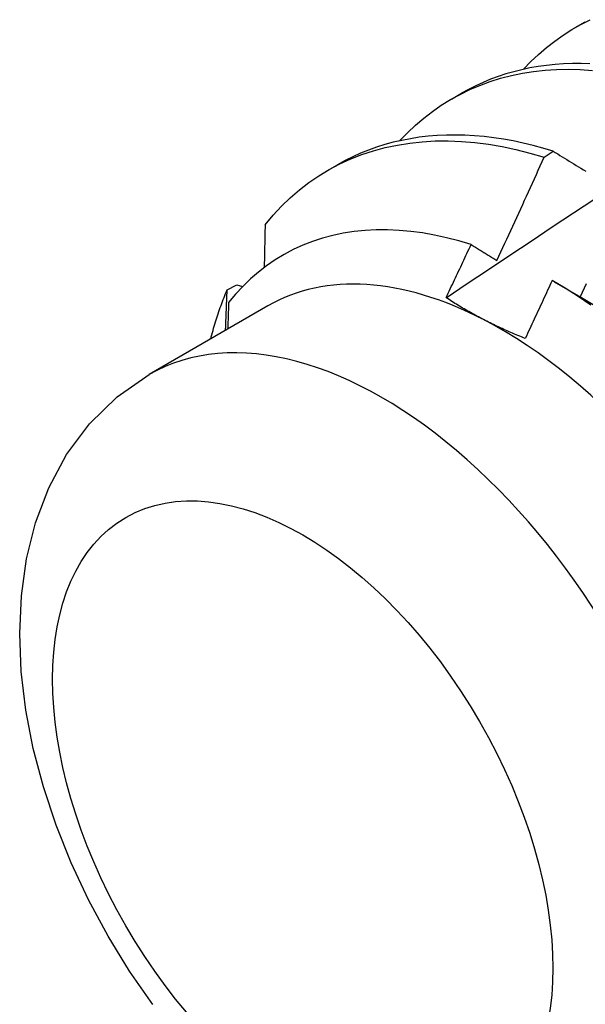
# Model space of a CAD drawing. Header units: inches. Extents: x 24 to 237, y 20 to 145.
# Tile 76 of 107: x 222.824 to 222.983, y 80.282 to 80.558. Entities that reach past the tile are written whole.
import ezdxf

# ---------------------------------------------------------------- set-up
doc = ezdxf.new("R2010")
doc.units = ezdxf.units.IN
doc.header["$MEASUREMENT"] = 0
doc.layers.add('Visible Edges(ANSI)', color=7, linetype='Continuous', lineweight=25)
doc.layers.add('Visible Tangent Edges(ANSI)', color=7, linetype='Continuous', lineweight=25)

msp = doc.modelspace()

# ---------------------------------------------------------------- linework, layer by layer
at = {"layer": 'Visible Edges(ANSI)'}
for p, q in [((222.98042, 80.55605), (222.98323, 80.55768)), ((222.94562, 80.53596), (222.94843, 80.53758)), ((222.97166, 80.51961), (222.97417, 80.52132)), ((222.91082, 80.51587), (222.91363, 80.51749)), ((222.88261, 80.48236), (222.88531, 80.48372)), ((222.88531, 80.48372), (222.88693, 80.48324)), ((222.97446, 80.48458), (222.98262, 80.47989)), ((222.89407, 80.47779), (222.86066, 80.4585))]:
    msp.add_line(p, q, dxfattribs=at)
at = {"layer": 'Visible Edges(ANSI)', "flags": 128}
for points in [[(222.96587, 80.54431), (222.96794, 80.54647), (222.97009, 80.54852), (222.97233, 80.55044), (222.97464, 80.55225), (222.97703, 80.55394), (222.97949, 80.5555), (222.98202, 80.55694), (222.98463, 80.55826)], [(222.93107, 80.52422), (222.93324, 80.52648), (222.93549, 80.52861), (222.93784, 80.5306), (222.94027, 80.53247), (222.94278, 80.53421), (222.94537, 80.53582), (222.94804, 80.53728), (222.95079, 80.53862), (222.95361, 80.53981), (222.9565, 80.54087), (222.95945, 80.54178), (222.96248, 80.54256), (222.96556, 80.54319), (222.96871, 80.54369), (222.97191, 80.54404), (222.97516, 80.54425), (222.97846, 80.54431), (222.98181, 80.54423), (222.98521, 80.54402)], [(222.98454, 80.54586), (222.98205, 80.54593), (222.97959, 80.54592), (222.97715, 80.54583), (222.97474, 80.54566), (222.97235, 80.54542), (222.97, 80.54509), (222.96768, 80.54469), (222.9654, 80.54421), (222.96314, 80.54365), (222.96093, 80.54301), (222.95875, 80.5423), (222.9566, 80.54151), (222.9545, 80.54064), (222.95244, 80.5397), (222.95041, 80.53868), (222.94843, 80.53758)], [(222.97417, 80.52132), (222.97134, 80.52216), (222.96854, 80.52292), (222.96575, 80.52359), (222.96297, 80.52417), (222.96022, 80.52467), (222.95749, 80.52508), (222.95478, 80.5254), (222.95209, 80.52564), (222.94943, 80.52578), (222.9468, 80.52584), (222.94419, 80.52581), (222.94162, 80.5257), (222.93908, 80.52549), (222.93657, 80.5252), (222.9341, 80.52482), (222.93166, 80.52435), (222.92926, 80.5238), (222.9269, 80.52315), (222.92458, 80.52242), (222.9223, 80.52161), (222.92007, 80.52071), (222.91788, 80.51972), (222.91573, 80.51865), (222.91363, 80.51749)], [(222.89326, 80.5006), (222.89551, 80.50328), (222.89787, 80.50581), (222.90034, 80.50819), (222.90292, 80.51041), (222.9056, 80.51248), (222.90838, 80.51438), (222.91126, 80.51612), (222.91424, 80.5177), (222.91731, 80.51911), (222.92046, 80.52035), (222.9237, 80.52142), (222.92702, 80.52231), (222.93042, 80.52304), (222.93389, 80.52359), (222.93743, 80.52397), (222.94103, 80.52418), (222.94469, 80.52421), (222.94841, 80.52407), (222.95218, 80.52376), (222.956, 80.52327), (222.95986, 80.52261), (222.96376, 80.52178), (222.96769, 80.52078), (222.97166, 80.51961)], [(222.9584, 80.49058), (222.95896, 80.49179), (222.95952, 80.493), (222.96008, 80.4942), (222.96064, 80.49541), (222.9612, 80.49661), (222.96176, 80.49782), (222.96232, 80.49903), (222.96287, 80.50024), (222.96343, 80.50145), (222.96398, 80.50265), (222.96454, 80.50386), (222.96509, 80.50507), (222.96564, 80.50628), (222.96619, 80.50749), (222.96674, 80.5087), (222.96729, 80.50991), (222.96784, 80.51112), (222.96839, 80.51233), (222.96893, 80.51354), (222.96948, 80.51476), (222.97003, 80.51597), (222.97057, 80.51718), (222.97111, 80.51839), (222.97166, 80.51961)], [(222.97417, 80.52132), (222.97481, 80.52093), (222.97547, 80.52053), (222.97612, 80.52013), (222.97677, 80.51972), (222.97742, 80.51932), (222.97808, 80.51892), (222.97873, 80.51852), (222.97939, 80.51812), (222.98004, 80.51771), (222.9807, 80.51731), (222.98136, 80.5169), (222.98202, 80.5165), (222.98268, 80.51609), (222.98334, 80.51569)], [(222.94411, 80.48012), (222.95008, 80.48411), (222.95604, 80.48809), (222.96201, 80.49206), (222.96798, 80.49604), (222.97394, 80.5), (222.97991, 80.50396), (222.98588, 80.50792)], [(222.89326, 80.5006), (222.89325, 80.5001), (222.89324, 80.4996), (222.89323, 80.49911), (222.89322, 80.49861), (222.89321, 80.49811), (222.8932, 80.49761), (222.89319, 80.49711), (222.89318, 80.49662), (222.89317, 80.49612), (222.89316, 80.49562), (222.89315, 80.49512), (222.89314, 80.49462), (222.89313, 80.49412), (222.89312, 80.49362), (222.89311, 80.49312), (222.8931, 80.49262), (222.89309, 80.49212), (222.89308, 80.49162), (222.89307, 80.49112), (222.89306, 80.49062), (222.89305, 80.49012), (222.89304, 80.48962), (222.89303, 80.48912), (222.89302, 80.48862)], [(222.95115, 80.49505), (222.94769, 80.49609), (222.94426, 80.49698), (222.94087, 80.49772), (222.93751, 80.49831), (222.93419, 80.49875), (222.93091, 80.49905), (222.92767, 80.49919), (222.92449, 80.49918), (222.92135, 80.49901), (222.91826, 80.4987), (222.91524, 80.49823), (222.91229, 80.49761), (222.9094, 80.49684), (222.90659, 80.49592), (222.90385, 80.49486), (222.90119, 80.49364), (222.89861, 80.49228), (222.89612, 80.49078), (222.8937, 80.48912), (222.89138, 80.48733), (222.88914, 80.48539), (222.88699, 80.48331), (222.88495, 80.4811), (222.88301, 80.47876)], [(222.94411, 80.48013), (222.94441, 80.48075), (222.9447, 80.48137), (222.945, 80.48199), (222.94529, 80.48261), (222.94559, 80.48323), (222.94588, 80.48385), (222.94618, 80.48448), (222.94647, 80.4851), (222.94676, 80.48572), (222.94706, 80.48634), (222.94735, 80.48696), (222.94765, 80.48758), (222.94794, 80.48821), (222.94823, 80.48883), (222.94852, 80.48945), (222.94882, 80.49007), (222.94911, 80.49069), (222.9494, 80.49132), (222.94969, 80.49194), (222.94998, 80.49256), (222.95027, 80.49319), (222.95057, 80.49381), (222.95086, 80.49443), (222.95115, 80.49505)], [(222.95115, 80.49505), (222.95145, 80.49487), (222.95175, 80.49468), (222.95205, 80.4945), (222.95235, 80.49431), (222.95265, 80.49413), (222.95295, 80.49394), (222.95325, 80.49376), (222.95355, 80.49357), (222.95385, 80.49339), (222.95416, 80.4932), (222.95446, 80.49301), (222.95476, 80.49283), (222.95506, 80.49264), (222.95536, 80.49246), (222.95567, 80.49227), (222.95597, 80.49208), (222.95627, 80.4919), (222.95658, 80.49171), (222.95688, 80.49152), (222.95718, 80.49133), (222.95749, 80.49115), (222.95779, 80.49096), (222.9581, 80.49077), (222.9584, 80.49058)], [(222.97389, 80.48491), (222.97357, 80.48423), (222.97326, 80.48355), (222.97295, 80.48288), (222.97264, 80.4822), (222.97233, 80.48152), (222.97202, 80.48084), (222.9717, 80.48017), (222.97139, 80.47949), (222.97108, 80.47881), (222.97076, 80.47813), (222.97045, 80.47746), (222.97014, 80.47678), (222.96982, 80.4761), (222.96951, 80.47543), (222.96919, 80.47475), (222.96888, 80.47407), (222.96856, 80.4734), (222.96825, 80.47272), (222.96793, 80.47204), (222.96762, 80.47137), (222.9673, 80.47069), (222.96698, 80.47002), (222.96667, 80.46934), (222.96635, 80.46866)], [(222.98483, 80.47803), (222.98119, 80.48046), (222.97754, 80.48276), (222.97389, 80.48491)], [(222.98347, 80.484), (222.98292, 80.48279), (222.98236, 80.48157), (222.98181, 80.48035)], [(222.87799, 80.4685), (222.87815, 80.46911), (222.87831, 80.46972), (222.87847, 80.47032), (222.87864, 80.47092), (222.87881, 80.47152), (222.87898, 80.47212), (222.87916, 80.47271), (222.87934, 80.4733), (222.87952, 80.47389), (222.8797, 80.47447), (222.87989, 80.47505), (222.88008, 80.47563), (222.88028, 80.47621), (222.88047, 80.47678), (222.88067, 80.47735), (222.88088, 80.47792), (222.88108, 80.47849), (222.88129, 80.47905), (222.8815, 80.47961), (222.88172, 80.48017), (222.88194, 80.48072), (222.88216, 80.48127), (222.88238, 80.48182), (222.88261, 80.48236)], [(222.88215, 80.47091), (222.88217, 80.47138), (222.88219, 80.47186), (222.88221, 80.47234), (222.88223, 80.47282), (222.88225, 80.4733), (222.88227, 80.47378), (222.88229, 80.47426), (222.88231, 80.47474), (222.88233, 80.47521), (222.88235, 80.47569), (222.88237, 80.47617), (222.88239, 80.47665), (222.8824, 80.47712), (222.88242, 80.4776), (222.88244, 80.47808), (222.88246, 80.47855), (222.88248, 80.47903), (222.8825, 80.47951), (222.88252, 80.47998), (222.88254, 80.48046), (222.88255, 80.48094), (222.88257, 80.48141), (222.88259, 80.48189), (222.88261, 80.48236)], [(222.88301, 80.47876), (222.883, 80.47845), (222.88299, 80.47813), (222.88298, 80.47782), (222.88297, 80.47751), (222.88296, 80.4772), (222.88295, 80.47689), (222.88294, 80.47658), (222.88293, 80.47626), (222.88292, 80.47595), (222.88291, 80.47564), (222.8829, 80.47533), (222.88289, 80.47501), (222.88288, 80.4747), (222.88287, 80.47439), (222.88286, 80.47408), (222.88285, 80.47376), (222.88284, 80.47345), (222.88283, 80.47314), (222.88282, 80.47283), (222.88281, 80.47251), (222.8828, 80.4722), (222.88279, 80.47189), (222.88278, 80.47157), (222.88277, 80.47126)], [(222.95462, 80.47398), (222.95416, 80.47422), (222.95369, 80.47447), (222.95323, 80.47471), (222.95277, 80.47496), (222.95232, 80.4752), (222.95186, 80.47545), (222.95141, 80.4757), (222.95096, 80.47595), (222.95052, 80.4762), (222.95007, 80.47646), (222.94963, 80.47671), (222.94919, 80.47697), (222.94876, 80.47722), (222.94832, 80.47748), (222.94789, 80.47774), (222.94746, 80.478), (222.94703, 80.47826), (222.94661, 80.47853), (222.94619, 80.47879), (222.94577, 80.47905), (222.94535, 80.47932), (222.94494, 80.47959), (222.94452, 80.47986), (222.94411, 80.48013)], [(222.98262, 80.47985), (222.98592, 80.4779)], [(222.96635, 80.46866), (222.96584, 80.46887), (222.96533, 80.46908), (222.96482, 80.46928), (222.96431, 80.46949), (222.9638, 80.4697), (222.9633, 80.46991), (222.9628, 80.47013), (222.9623, 80.47034), (222.96181, 80.47056), (222.96131, 80.47078), (222.96082, 80.471), (222.96033, 80.47122), (222.95984, 80.47144), (222.95936, 80.47166), (222.95887, 80.47189), (222.95839, 80.47212), (222.95791, 80.47234), (222.95744, 80.47257), (222.95696, 80.4728), (222.95649, 80.47304), (222.95602, 80.47327), (222.95555, 80.4735), (222.95509, 80.47374), (222.95462, 80.47398)], [(222.86176, 80.28143), (222.85518, 80.29086), (222.84913, 80.30069), (222.84365, 80.31084), (222.83877, 80.32125), (222.83454, 80.33185), (222.83098, 80.34259), (222.82814, 80.3534), (222.82606, 80.36422), (222.82477, 80.37501), (222.82432, 80.38572), (222.82478, 80.39629), (222.82624, 80.40669), (222.82877, 80.41686), (222.83249, 80.42669), (222.8375, 80.43602), (222.8439, 80.44463), (222.85168, 80.45223), (222.86066, 80.4585)]]:
    msp.add_lwpolyline(points, dxfattribs=at)
at = {"layer": 'Visible Edges(ANSI)'}
for major_axis, start_param, end_param in [((-0.06545, 0.11337), 5.550735, 6.283185), ((0.06545, -0.11337), 1.361945, 2.409143)]:
    msp.add_ellipse((222.95952, 80.36442), major_axis=major_axis, ratio=0.57735, start_param=start_param, end_param=end_param, dxfattribs=at)
at = {"layer": 'Visible Tangent Edges(ANSI)'}
msp.add_ellipse((222.92611, 80.34513), major_axis=(0.06545, -0.11337), ratio=0.57735, start_param=0, end_param=3.141593, dxfattribs=at)
msp.add_ellipse((222.90384, 80.33227), major_axis=(0.0497, -0.08609), ratio=0.57735, dxfattribs=at)

doc.saveas('drawing.dxf')
